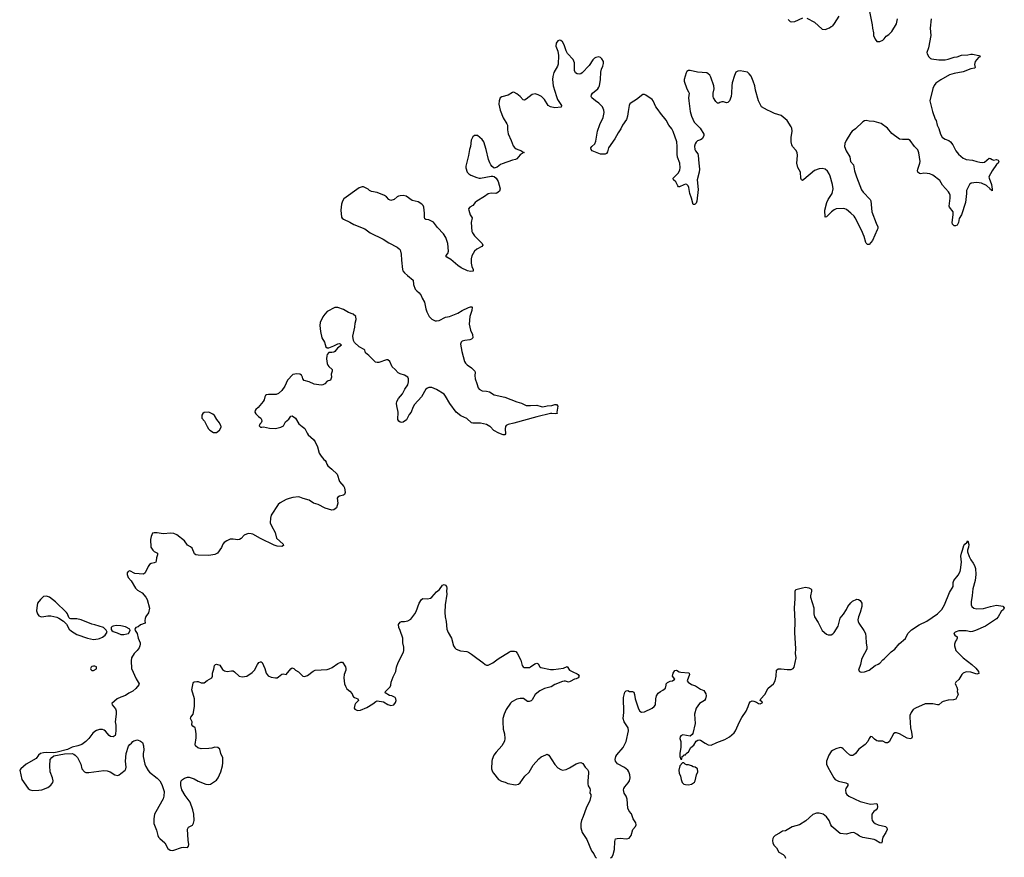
# Model space of a CAD drawing. Header units: inches. Extents: x 2057758 to 2159670, y 827298 to 1016821.
# Tile 59 of 90: x 2093978 to 2106951, y 934323 to 945360. Entities that reach past the tile are written whole.
import ezdxf

# ---------------------------------------------------------------- set-up
doc = ezdxf.new("R2010")
doc.units = ezdxf.units.IN
doc.header["$MEASUREMENT"] = 0
for name, color, linetype in [('C0993', 7, 'Continuous'), ('C0994', 7, 'Continuous'), ('C1903', 7, 'Continuous'), ('C1904', 7, 'Continuous')]:
    doc.layers.add(name, color=color, linetype=linetype)

msp = doc.modelspace()

# ---------------------------------------------------------------- linework, layer by layer
at = {"layer": 'C0993', "color": 6, "elevation": 500}
for points in [[(2097700, 940000), (2097734, 939974), (2097766, 939910), (2097781, 939890), (2097847, 939830), (2097870, 939796), (2097902, 939730), (2097925, 939650), (2097950, 939610), (2097985, 939565), (2098003, 939550), (2098015, 939530), (2098023, 939503), (2098040, 939480), (2098090, 939439), (2098161, 939370), (2098193, 939273), (2098250, 939211), (2098258, 939190), (2098267, 939130), (2098258, 939102), (2098245, 939095), (2098190, 939083), (2098171, 939070), (2098163, 939057), (2098168, 938990), (2098151, 938930), (2098119, 938901), (2098090, 938896), (2098002, 938922), (2097910, 938970), (2097850, 938990), (2097790, 939030), (2097711, 939051), (2097670, 939070), (2097650, 939073), (2097577, 939063), (2097529, 939051), (2097490, 939036), (2097410, 938993), (2097385, 938970), (2097293, 938830), (2097283, 938790), (2097280, 938730), (2097295, 938690), (2097345, 938605), (2097363, 938530), (2097448, 938450), (2097454, 938430), (2097430, 938420), (2097370, 938424), (2097330, 938437), (2097150, 938522), (2097050, 938580), (2097030, 938586), (2096990, 938588), (2096934, 938566), (2096898, 938522), (2096876, 938510), (2096850, 938506), (2096790, 938514), (2096750, 938514), (2096707, 938493), (2096674, 938470), (2096656, 938450), (2096635, 938405), (2096583, 938330), (2096550, 938311), (2096470, 938299), (2096330, 938303), (2096300, 938310), (2096283, 938323), (2096250, 938395), (2096230, 938414), (2096190, 938435), (2096150, 938495), (2096050, 938573), (2096010, 938588), (2095970, 938594), (2095870, 938585), (2095790, 938600), (2095750, 938598), (2095730, 938593), (2095710, 938550), (2095702, 938510), (2095706, 938410), (2095731, 938370), (2095750, 938353), (2095793, 938330), (2095795, 938310), (2095782, 938270), (2095778, 938230), (2095770, 938214), (2095750, 938204), (2095710, 938196), (2095690, 938181), (2095670, 938154), (2095630, 938070), (2095610, 938052), (2095497, 938063), (2095430, 938097), (2095406, 938090), (2095394, 938070), (2095396, 938050), (2095408, 938010), (2095446, 937966), (2095502, 937870), (2095530, 937841), (2095590, 937810), (2095642, 937750), (2095658, 937718), (2095687, 937607), (2095674, 937546), (2095642, 937498), (2095630, 937470), (2095625, 937445), (2095631, 937410), (2095570, 937385), (2095538, 937362), (2095508, 937352), (2095495, 937330), (2095501, 937310), (2095524, 937270), (2095538, 937210), (2095566, 937150), (2095566, 937130), (2095563, 937110), (2095550, 937084), (2095527, 937050), (2095487, 937010), (2095453, 936950), (2095447, 936910), (2095451, 936811), (2095514, 936674), (2095551, 936610), (2095546, 936594), (2095510, 936549), (2095467, 936513), (2095414, 936486), (2095370, 936454), (2095310, 936434), (2095262, 936410), (2095191, 936350), (2095196, 936330), (2095241, 936281), (2095251, 936251), (2095251, 936210), (2095237, 936110), (2095244, 936064), (2095244, 935996), (2095241, 935950), (2095234, 935930), (2095210, 935912), (2095176, 935916), (2095157, 935930), (2095110, 935985), (2095090, 935999), (2095070, 936007), (2095030, 936005), (2094990, 935992), (2094970, 935982), (2094941, 935959), (2094890, 935890), (2094851, 935850), (2094795, 935810), (2094745, 935790), (2094670, 935775), (2094610, 935744), (2094473, 935707), (2094430, 935698), (2094330, 935703), (2094290, 935700), (2094251, 935690), (2094227, 935670), (2094196, 935624), (2094065, 935550), (2093991, 935490), (2093978, 935470), (2094006, 935350), (2094090, 935228), (2094115, 935210), (2094150, 935202), (2094230, 935206), (2094270, 935214), (2094350, 935244), (2094390, 935275), (2094413, 935310), (2094417, 935330), (2094411, 935370), (2094380, 935450), (2094376, 935530), (2094380, 935610), (2094401, 935639), (2094430, 935659), (2094570, 935687), (2094669, 935689), (2094690, 935683), (2094711, 935670), (2094739, 935639), (2094776, 935570), (2094785, 935550), (2094796, 935490), (2094830, 935451), (2094850, 935442), (2094890, 935439), (2095085, 935465), (2095130, 935463), (2095170, 935448), (2095230, 935408), (2095270, 935400), (2095290, 935408), (2095310, 935427), (2095369, 935470), (2095377, 935490), (2095382, 935510), (2095371, 935590), (2095380, 935690), (2095410, 935786), (2095430, 935811), (2095450, 935825), (2095469, 935850), (2095482, 935858), (2095530, 935870), (2095570, 935855), (2095594, 935834), (2095610, 935790), (2095614, 935734), (2095605, 935690), (2095605, 935650), (2095629, 935550), (2095641, 935521), (2095669, 935469), (2095690, 935443), (2095790, 935367), (2095825, 935330), (2095850, 935283), (2095883, 935190), (2095878, 935130), (2095867, 935093), (2095770, 934924), (2095756, 934890), (2095745, 934830), (2095747, 934770), (2095782, 934682), (2095798, 934610), (2095808, 934590), (2095825, 934570), (2095892, 934512), (2095930, 934440), (2095959, 934419), (2095986, 934414), (2096010, 934416), (2096110, 934454), (2096136, 934456), (2096190, 934451), (2096204, 934470), (2096206, 934490), (2096196, 934550), (2096188, 934692), (2096202, 934718), (2096253, 934747), (2096268, 934772), (2096276, 934810), (2096274, 934890), (2096260, 934950), (2096224, 935050), (2096158, 935138), (2096116, 935210), (2096100, 935270), (2096100, 935310), (2096107, 935330), (2096124, 935350), (2096150, 935364), (2096190, 935378), (2096210, 935377), (2096278, 935358), (2096330, 935328), (2096430, 935286), (2096470, 935284), (2096492, 935288), (2096570, 935340), (2096594, 935370), (2096630, 935451), (2096652, 935530), (2096656, 935570), (2096653, 935633), (2096629, 935690), (2096613, 935750), (2096590, 935769), (2096550, 935773), (2096510, 935761), (2096470, 935756), (2096370, 935753), (2096327, 935767), (2096296, 935790), (2096292, 935810), (2096303, 935897), (2096304, 935950), (2096296, 936010), (2096289, 936030), (2096259, 936050), (2096247, 936070), (2096252, 936110), (2096227, 936150), (2096234, 936170), (2096263, 936210), (2096283, 936310), (2096282, 936410), (2096247, 936530), (2096262, 936618), (2096268, 936630), (2096283, 936637), (2096310, 936641), (2096330, 936639), (2096370, 936623), (2096410, 936623), (2096447, 936653), (2096510, 936687), (2096518, 936710), (2096517, 936750), (2096538, 936802), (2096544, 936850), (2096556, 936864), (2096570, 936870), (2096617, 936857), (2096650, 936799), (2096678, 936778), (2096710, 936771), (2096770, 936780), (2096790, 936778), (2096810, 936768), (2096870, 936711), (2096910, 936703), (2096970, 936711), (2097041, 936759), (2097070, 936790), (2097110, 936865), (2097130, 936889), (2097150, 936899), (2097158, 936898), (2097171, 936891), (2097209, 936810), (2097226, 936750), (2097250, 936713), (2097290, 936696), (2097350, 936687), (2097370, 936690), (2097390, 936701), (2097430, 936735), (2097450, 936740), (2097490, 936734), (2097550, 936808), (2097570, 936818), (2097590, 936810), (2097610, 936790), (2097650, 936767), (2097707, 936710), (2097730, 936706), (2097770, 936720), (2097843, 936777), (2097869, 936790), (2098030, 936799), (2098055, 936805), (2098096, 936824), (2098170, 936878), (2098210, 936895), (2098230, 936895), (2098270, 936831), (2098274, 936810), (2098276, 936790), (2098255, 936730), (2098249, 936690), (2098259, 936610), (2098270, 936576), (2098290, 936544), (2098330, 936511), (2098358, 936478), (2098369, 936449), (2098378, 936438), (2098389, 936429), (2098432, 936412), (2098441, 936390), (2098404, 936350), (2098395, 936330), (2098385, 936290), (2098395, 936275), (2098430, 936256), (2098470, 936261), (2098550, 936299), (2098633, 936347), (2098670, 936375), (2098690, 936383), (2098771, 936371), (2098830, 936338), (2098870, 936325), (2098906, 936330), (2098930, 936362), (2098939, 936390), (2098936, 936410), (2098923, 936430), (2098882, 936450), (2098850, 936456), (2098793, 936490), (2098796, 936510), (2098860, 936570), (2098870, 936590), (2098873, 936630), (2098899, 936701), (2098934, 936770), (2098942, 936830), (2098963, 936890), (2099033, 937027), (2099039, 937050), (2099041, 937090), (2099028, 937150), (2099024, 937210), (2098992, 937310), (2098974, 937350), (2098970, 937391), (2098990, 937423), (2099010, 937431), (2099050, 937431), (2099090, 937438), (2099130, 937462), (2099183, 937530), (2099200, 937560), (2099243, 937670), (2099270, 937721), (2099290, 937733), (2099350, 937730), (2099390, 937739), (2099410, 937753), (2099470, 937823), (2099508, 937852), (2099550, 937908), (2099570, 937919), (2099590, 937911), (2099601, 937890), (2099604, 937870), (2099602, 937830), (2099605, 937790), (2099584, 937650), (2099578, 937550), (2099585, 937490), (2099599, 937430), (2099608, 937328), (2099625, 937285), (2099669, 937209), (2099695, 937110), (2099710, 937084), (2099730, 937066), (2099785, 937045), (2099870, 937033), (2099890, 937026), (2099930, 937001), (2100000, 936949)], [(2096449, 940000), (2096464, 939970), (2096483, 939950), (2096530, 939921), (2096570, 939919), (2096609, 939950), (2096633, 939990), (2096631, 940000)], [(2097142, 940000), (2097150, 939992), (2097170, 939991), (2097190, 939997), (2097270, 939979), (2097350, 939975), (2097418, 939990), (2097436, 940000)]]:
    msp.add_lwpolyline(points, dxfattribs=at)
for points in [[(2094330, 937763), (2094290, 937759), (2094250, 937719), (2094214, 937670), (2094202, 937610), (2094201, 937570), (2094211, 937530), (2094230, 937503), (2094250, 937494), (2094270, 937493), (2094350, 937503), (2094390, 937503), (2094467, 937487), (2094495, 937475), (2094556, 937436), (2094593, 937393), (2094631, 937330), (2094661, 937301), (2094730, 937258), (2094870, 937212), (2094950, 937193), (2095010, 937201), (2095030, 937207), (2095070, 937225), (2095104, 937250), (2095129, 937290), (2095117, 937317), (2095082, 937350), (2094970, 937388), (2094930, 937395), (2094790, 937450), (2094730, 937464), (2094650, 937465), (2094638, 937470), (2094625, 937485), (2094609, 937530), (2094593, 937550), (2094448, 937688), (2094370, 937753)], [(2095250, 937377), (2095210, 937369), (2095197, 937363), (2095185, 937350), (2095184, 937324), (2095192, 937310), (2095210, 937298), (2095262, 937282), (2095310, 937261), (2095350, 937258), (2095390, 937266), (2095410, 937271), (2095434, 937310), (2095429, 937330), (2095370, 937359), (2095310, 937373)], [(2094970, 936841), (2094950, 936841), (2094930, 936839), (2094918, 936830), (2094911, 936810), (2094917, 936797), (2094930, 936785), (2094950, 936783), (2094990, 936805), (2094990, 936833)]]:
    msp.add_lwpolyline(points, close=True, dxfattribs=at)
at = {"layer": 'C0994', "color": 6, "elevation": 500}
for points in [[(2100000, 943834), (2099970, 943835), (2099950, 943818), (2099928, 943772), (2099917, 943690), (2099904, 943650), (2099890, 943570), (2099855, 943430), (2099855, 943410), (2099875, 943350), (2099895, 943330), (2099924, 943310), (2100000, 943283)], [(2100000, 942336), (2099969, 942311), (2099936, 942250), (2099927, 942210), (2099927, 942150), (2099936, 942110), (2099954, 942070), (2099954, 942046), (2099918, 942042), (2099877, 942050), (2099794, 942090), (2099750, 942120), (2099659, 942199), (2099604, 942230), (2099594, 942250), (2099619, 942281), (2099626, 942310), (2099619, 942410), (2099592, 942492), (2099560, 942540), (2099481, 942621), (2099430, 942693), (2099370, 942721), (2099329, 942729), (2099318, 942738), (2099312, 942752), (2099313, 942810), (2099303, 942890), (2099292, 942912), (2099276, 942930), (2099230, 942960), (2099150, 942978), (2099070, 943033), (2099030, 943045), (2098990, 943041), (2098970, 943034), (2098950, 943024), (2098910, 942990), (2098870, 942976), (2098843, 942990), (2098810, 943026), (2098785, 943045), (2098690, 943082), (2098615, 943095), (2098589, 943110), (2098570, 943129), (2098510, 943159), (2098490, 943159), (2098450, 943144), (2098250, 943001), (2098230, 942969), (2098218, 942930), (2098209, 942850), (2098220, 942760), (2098226, 942746), (2098244, 942730), (2098330, 942692), (2098380, 942660), (2098524, 942604), (2098597, 942550), (2098769, 942469), (2098842, 942422), (2098950, 942364), (2098980, 942340), (2098989, 942329), (2099004, 942270), (2099007, 942193), (2099022, 942070), (2099028, 942050), (2099046, 942026), (2099088, 941988), (2099162, 941930), (2099167, 941870), (2099190, 941811), (2099210, 941787), (2099242, 941762), (2099268, 941728), (2099282, 941690), (2099310, 941638), (2099328, 941550), (2099343, 941510), (2099375, 941450), (2099410, 941412), (2099450, 941392), (2099470, 941390), (2099504, 941396), (2099590, 941439), (2099642, 941450), (2099750, 941493), (2099809, 941530), (2099890, 941568), (2099917, 941577), (2099937, 941577), (2099941, 941570), (2099935, 941530), (2099908, 941450), (2099902, 941350), (2099919, 941270), (2099944, 941210), (2099947, 941170), (2099930, 941150), (2099910, 941141), (2099845, 941135), (2099810, 941124), (2099794, 941110), (2099785, 941085), (2099802, 940990), (2099838, 940858), (2099853, 940833), (2099872, 940812), (2099932, 940772), (2099973, 940730), (2099978, 940710), (2099974, 940670), (2099977, 940630), (2100000, 940565)], [(2100000, 942970), (2099977, 942950), (2099949, 942911), (2099910, 942890), (2099892, 942870), (2099894, 942850), (2099912, 942790), (2099940, 942750), (2099925, 942690), (2099935, 942570), (2099943, 942550), (2099970, 942510), (2100000, 942481)], [(2100000, 940042), (2099950, 940042), (2099930, 940049), (2099870, 940107), (2099790, 940142), (2099730, 940189), (2099645, 940305), (2099590, 940401), (2099570, 940424), (2099470, 940488), (2099410, 940512), (2099370, 940513), (2099350, 940506), (2099330, 940490), (2099272, 940390), (2099180, 940290), (2099156, 940250), (2099135, 940190), (2099110, 940156), (2099074, 940086), (2099030, 940059), (2099010, 940053), (2098990, 940059), (2098972, 940072), (2098961, 940090), (2098966, 940190), (2098947, 940270), (2098943, 940303), (2098946, 940330), (2098968, 940370), (2099022, 940430), (2099053, 940490), (2099092, 940550), (2099102, 940590), (2099099, 940630), (2099091, 940651), (2099050, 940678), (2098992, 940692), (2098965, 940705), (2098926, 940750), (2098885, 940785), (2098855, 940855), (2098830, 940879), (2098810, 940879), (2098710, 940844), (2098690, 940841), (2098668, 940848), (2098577, 940937), (2098533, 940970), (2098524, 941004), (2098516, 941016), (2098450, 941050), (2098388, 941108), (2098375, 941135), (2098367, 941190), (2098392, 941310), (2098397, 941363), (2098412, 941410), (2098409, 941450), (2098370, 941479), (2098310, 941501), (2098243, 941543), (2098170, 941569), (2098130, 941567), (2098030, 941515), (2097998, 941482), (2097973, 941447), (2097939, 941370), (2097932, 941330), (2097943, 941250), (2097961, 941170), (2097994, 941110), (2098011, 941051), (2098030, 941037), (2098050, 941037), (2098117, 941063), (2098168, 941090), (2098190, 941094), (2098202, 941090), (2098218, 941070), (2098166, 941034), (2098131, 940990), (2098119, 940981), (2098090, 940973), (2098050, 940973), (2098030, 940950), (2098024, 940930), (2098021, 940890), (2098029, 940829), (2098036, 940810), (2098049, 940789), (2098093, 940750), (2098095, 940730), (2098082, 940690), (2098085, 940650), (2098071, 940610), (2098030, 940599), (2097999, 940561), (2097973, 940547), (2097950, 940545), (2097857, 940557), (2097790, 940587), (2097727, 940607), (2097710, 940628), (2097705, 940650), (2097690, 940675), (2097669, 940689), (2097628, 940692), (2097575, 940685), (2097507, 940610), (2097471, 940530), (2097430, 940473), (2097390, 940433), (2097357, 940423), (2097257, 940423), (2097230, 940418), (2097215, 940410), (2097206, 940390), (2097198, 940350), (2097188, 940330), (2097119, 940250), (2097090, 940225), (2097079, 940210), (2097077, 940190), (2097088, 940168), (2097125, 940130), (2097156, 940110), (2097166, 940090), (2097167, 940070), (2097161, 940050), (2097142, 940030), (2097132, 940010), (2097142, 940000)], [(2096631, 940000), (2096629, 940010), (2096610, 940049), (2096577, 940090), (2096545, 940145), (2096524, 940164), (2096470, 940189), (2096410, 940185), (2096391, 940170), (2096379, 940150), (2096376, 940110), (2096414, 940070), (2096449, 940000)], [(2097436, 940000), (2097454, 940010), (2097480, 940060), (2097523, 940097), (2097550, 940138), (2097570, 940141), (2097610, 940110), (2097654, 940034), (2097700, 940000)]]:
    msp.add_lwpolyline(points, dxfattribs=at)
at = {"layer": 'C1903', "color": 6, "elevation": 500}
for points in [[(2100379, 940000), (2100375, 939970), (2100379, 939901), (2100371, 939889), (2100346, 939890), (2100290, 939910), (2100226, 939946), (2100178, 939998), (2100174, 940000)], [(2101764, 934316), (2101784, 934330), (2101798, 934362), (2101813, 934427), (2101820, 934530), (2101830, 934566), (2101850, 934573), (2101890, 934575), (2101974, 934566), (2102010, 934577), (2102036, 934610), (2102057, 934690), (2102090, 934727), (2102100, 934750), (2102098, 934778), (2102059, 934830), (2102038, 934898), (2102010, 934933), (2101990, 934970), (2101983, 935090), (2101970, 935127), (2101944, 935170), (2101933, 935210), (2101938, 935230), (2101951, 935250), (2101997, 935303), (2102014, 935330), (2102023, 935370), (2102017, 935410), (2102002, 935450), (2101990, 935470), (2101946, 935506), (2101855, 935555), (2101830, 935589), (2101825, 935610), (2101834, 935650), (2101846, 935674), (2101930, 935770), (2101970, 935850), (2102001, 935990), (2101996, 936030), (2101942, 936110), (2101930, 936150), (2101936, 936230), (2101932, 936430), (2101950, 936498), (2101970, 936518), (2101990, 936522), (2102014, 936510), (2102050, 936506), (2102070, 936498), (2102079, 936470), (2102088, 936410), (2102130, 936278), (2102148, 936248), (2102170, 936236), (2102210, 936241), (2102310, 936287), (2102337, 936310), (2102354, 936334), (2102361, 936410), (2102370, 936450), (2102392, 936488), (2102419, 936510), (2102453, 936527), (2102485, 936550), (2102497, 936590), (2102494, 936610), (2102512, 936628), (2102550, 936645), (2102578, 936650), (2102608, 936670), (2102581, 936710), (2102589, 936750), (2102610, 936785), (2102630, 936791), (2102668, 936768), (2102690, 936762), (2102790, 936756), (2102798, 936750), (2102801, 936730), (2102771, 936650), (2102787, 936630), (2102830, 936599), (2102883, 936583), (2102950, 936538), (2102990, 936522), (2103018, 936478), (2103021, 936450), (2103016, 936410), (2102999, 936390), (2102935, 936350), (2102890, 936290), (2102871, 936209), (2102876, 936084), (2102847, 935953), (2102839, 935941), (2102810, 935919), (2102716, 935936), (2102690, 935925), (2102679, 935910), (2102676, 935890), (2102688, 935848), (2102688, 935772), (2102674, 935694), (2102674, 935650), (2102690, 935614), (2102702, 935618), (2102707, 935653), (2102722, 935658), (2102728, 935672), (2102750, 935674), (2102758, 935690), (2102789, 935711), (2102821, 935770), (2102859, 935801), (2102890, 935852), (2102914, 935866), (2102929, 935871), (2102950, 935867), (2103010, 935826), (2103047, 935807), (2103090, 935801), (2103162, 935838), (2103270, 935876), (2103331, 935909), (2103390, 935961), (2103410, 935991), (2103460, 936110), (2103493, 936167), (2103551, 936249), (2103578, 936310), (2103590, 936350), (2103603, 936370), (2103630, 936383), (2103650, 936382), (2103688, 936368), (2103714, 936350), (2103733, 936347), (2103762, 936358), (2103766, 936370), (2103750, 936375), (2103735, 936390), (2103744, 936410), (2103795, 936470), (2103839, 936550), (2103909, 936610), (2103933, 936650), (2103946, 936710), (2103950, 936791), (2103973, 936807), (2104010, 936808), (2104090, 936798), (2104141, 936799), (2104167, 936810), (2104183, 936830), (2104209, 936950), (2104200, 937010), (2104204, 937070), (2104193, 937287), (2104196, 937430), (2104187, 937610), (2104196, 937730), (2104197, 937830), (2104205, 937850), (2104290, 937876), (2104330, 937882), (2104376, 937876), (2104402, 937862), (2104409, 937850), (2104410, 937830), (2104398, 937770), (2104398, 937750), (2104440, 937610), (2104443, 937570), (2104440, 937530), (2104448, 937490), (2104497, 937417), (2104552, 937312), (2104610, 937263), (2104630, 937255), (2104670, 937255), (2104690, 937267), (2104710, 937287), (2104763, 937370), (2104790, 937475), (2104834, 937526), (2104872, 937588), (2104891, 937630), (2104930, 937677), (2104950, 937696), (2105010, 937724), (2105030, 937721), (2105050, 937705), (2105072, 937672), (2105074, 937630), (2105054, 937550), (2105028, 937490), (2105021, 937450), (2105024, 937430), (2105034, 937410), (2105101, 937310), (2105120, 937270), (2105128, 937228), (2105129, 937150), (2105141, 937090), (2105140, 937070), (2105133, 937047), (2105085, 936970), (2105071, 936931), (2105055, 936865), (2105031, 936790), (2105042, 936770), (2105050, 936766), (2105070, 936761), (2105107, 936767), (2105170, 936791), (2105250, 936850), (2105290, 936866), (2105310, 936879), (2105350, 936924), (2105370, 936939), (2105461, 937030), (2105510, 937067), (2105565, 937135), (2105650, 937207), (2105682, 937270), (2105730, 937322), (2105830, 937386), (2105930, 937434), (2106070, 937532), (2106128, 937590), (2106162, 937650), (2106227, 937813), (2106276, 937890), (2106278, 937942), (2106285, 937970), (2106341, 938039), (2106368, 938090), (2106375, 938110), (2106385, 938210), (2106377, 938290), (2106385, 938330), (2106401, 938370), (2106417, 938430), (2106430, 938451), (2106458, 938470), (2106470, 938494), (2106483, 938443), (2106481, 938410), (2106467, 938370), (2106468, 938350), (2106486, 938286), (2106510, 938241), (2106541, 938201), (2106558, 938170), (2106570, 938130), (2106576, 938050), (2106569, 937970), (2106538, 937862), (2106529, 937771), (2106514, 937690), (2106516, 937650), (2106524, 937630), (2106550, 937604), (2106590, 937595), (2106677, 937603), (2106770, 937630), (2106850, 937645), (2106930, 937633), (2106951, 937610), (2106942, 937590), (2106910, 937562), (2106871, 937490), (2106850, 937464), (2106703, 937370), (2106570, 937311), (2106530, 937299), (2106510, 937296), (2106450, 937307), (2106350, 937308), (2106304, 937290), (2106288, 937270), (2106301, 937250), (2106331, 937230), (2106331, 937211), (2106323, 937190), (2106308, 937170), (2106293, 937130), (2106293, 937110), (2106313, 937050), (2106408, 936950), (2106524, 936864), (2106575, 936815), (2106611, 936770), (2106614, 936746), (2106590, 936736), (2106510, 936763), (2106450, 936765), (2106411, 936749), (2106391, 936730), (2106354, 936666), (2106312, 936630), (2106305, 936615), (2106311, 936590), (2106326, 936566), (2106335, 936535), (2106331, 936510), (2106345, 936470), (2106313, 936407), (2106283, 936397), (2106210, 936393), (2106146, 936374), (2106130, 936367), (2106090, 936333), (2106070, 936332), (2106010, 936347), (2105910, 936344), (2105779, 936290), (2105748, 936270), (2105723, 936230), (2105708, 936192), (2105706, 936170), (2105714, 936030), (2105728, 935970), (2105735, 935910), (2105730, 935889), (2105710, 935884), (2105670, 935892), (2105570, 935950), (2105530, 935962), (2105510, 935963), (2105490, 935949), (2105434, 935846), (2105410, 935830), (2105390, 935830), (2105350, 935853), (2105290, 935853), (2105270, 935857), (2105239, 935879), (2105210, 935909), (2105190, 935914), (2105170, 935889), (2105151, 935850), (2105118, 935810), (2105034, 935746), (2104990, 935692), (2104966, 935670), (2104950, 935664), (2104930, 935666), (2104910, 935674), (2104870, 935707), (2104830, 935754), (2104810, 935767), (2104790, 935772), (2104730, 935752), (2104688, 935730), (2104670, 935716), (2104640, 935670), (2104608, 935590), (2104610, 935550), (2104626, 935510), (2104706, 935370), (2104722, 935350), (2104765, 935325), (2104865, 935305), (2104888, 935290), (2104889, 935270), (2104864, 935230), (2104858, 935210), (2104863, 935170), (2104875, 935150), (2104904, 935130), (2105050, 935060), (2105190, 935025), (2105270, 935031), (2105278, 935018), (2105282, 934990), (2105274, 934966), (2105261, 934950), (2105232, 934928), (2105204, 934890), (2105204, 934836), (2105210, 934810), (2105226, 934786), (2105250, 934767), (2105290, 934750), (2105385, 934730), (2105401, 934710), (2105406, 934690), (2105391, 934650), (2105351, 934590), (2105341, 934550), (2105341, 934530), (2105331, 934509), (2105310, 934514), (2105254, 934550), (2105237, 934557), (2105085, 934585), (2105043, 934603), (2105008, 934630), (2104970, 934649), (2104930, 934646), (2104870, 934627), (2104790, 934635), (2104680, 934730), (2104666, 934750), (2104642, 934810), (2104610, 934856), (2104564, 934890), (2104510, 934906), (2104477, 934903), (2104430, 934885), (2104335, 934805), (2104251, 934750), (2104157, 934723), (2104070, 934674), (2104030, 934669), (2103990, 934639), (2103931, 934609), (2103911, 934590), (2103901, 934570), (2103895, 934545), (2103899, 934510), (2103919, 934479), (2103950, 934450), (2103982, 934390), (2104038, 934358), (2104059, 934339), (2104066, 934310)], [(2100000, 936949), (2100079, 936890), (2100110, 936862), (2100130, 936853), (2100150, 936855), (2100210, 936885), (2100282, 936938), (2100430, 937032), (2100450, 937041), (2100499, 937039), (2100514, 937034), (2100532, 937012), (2100579, 936919), (2100599, 936850), (2100613, 936833), (2100626, 936826), (2100670, 936822), (2100695, 936825), (2100710, 936831), (2100766, 936874), (2100790, 936881), (2100810, 936871), (2100833, 936833), (2100846, 936826), (2100970, 936797), (2101010, 936797), (2101144, 936816), (2101190, 936838), (2101221, 936790), (2101265, 936765), (2101322, 936742), (2101338, 936730), (2101350, 936712), (2101338, 936690), (2101310, 936673), (2101290, 936669), (2101230, 936638), (2101210, 936632), (2101170, 936642), (2101150, 936644), (2101130, 936640), (2101030, 936601), (2100979, 936570), (2100894, 936546), (2100830, 936516), (2100770, 936470), (2100730, 936399), (2100715, 936385), (2100690, 936374), (2100670, 936377), (2100614, 936414), (2100570, 936416), (2100530, 936407), (2100463, 936370), (2100445, 936355), (2100389, 936271), (2100360, 936210), (2100345, 936150), (2100342, 936110), (2100350, 936010), (2100365, 935950), (2100372, 935890), (2100366, 935854), (2100329, 935791), (2100254, 935710), (2100224, 935670), (2100201, 935610), (2100197, 935590), (2100196, 935490), (2100207, 935450), (2100219, 935430), (2100288, 935348), (2100328, 935328), (2100375, 935315), (2100410, 935297), (2100510, 935276), (2100550, 935286), (2100570, 935305), (2100633, 935390), (2100690, 935447), (2100742, 935538), (2100818, 935622), (2100850, 935648), (2100910, 935674), (2100930, 935680), (2100950, 935670), (2101030, 935547), (2101070, 935504), (2101110, 935478), (2101130, 935473), (2101179, 935481), (2101220, 935500), (2101310, 935556), (2101350, 935568), (2101371, 935571), (2101398, 935558), (2101430, 935511), (2101459, 935479), (2101472, 935452), (2101474, 935430), (2101464, 935330), (2101464, 935290), (2101470, 935265), (2101491, 935230), (2101496, 935210), (2101491, 935170), (2101501, 935150), (2101503, 935130), (2101490, 935070), (2101440, 934970), (2101401, 934859), (2101379, 934810), (2101371, 934770), (2101371, 934710), (2101387, 934650), (2101450, 934558), (2101511, 934410), (2101542, 934370), (2101560, 934330), (2101576, 934310)]]:
    msp.add_lwpolyline(points, dxfattribs=at)
msp.add_lwpolyline([(2102730, 935566), (2102710, 935566), (2102678, 935530), (2102664, 935470), (2102668, 935430), (2102685, 935390), (2102693, 935350), (2102708, 935308), (2102728, 935288), (2102750, 935281), (2102790, 935279), (2102830, 935285), (2102869, 935311), (2102879, 935330), (2102897, 935410), (2102912, 935450), (2102909, 935489), (2102878, 935510), (2102850, 935514), (2102830, 935529), (2102790, 935542), (2102763, 935543), (2102746, 935550)], close=True, dxfattribs=at)
at = {"layer": 'C1904', "color": 6, "elevation": 500}
for points in [[(2105988, 945372), (2105975, 945250), (2105982, 945150), (2105950, 944990), (2105931, 944930), (2105935, 944910), (2105956, 944870), (2105978, 944850), (2105990, 944844), (2106090, 944830), (2106170, 944832), (2106210, 944840), (2106290, 944866), (2106330, 944873), (2106388, 944892), (2106470, 944898), (2106510, 944907), (2106530, 944907), (2106614, 944890), (2106624, 944884), (2106631, 944870), (2106610, 944861), (2106567, 944810), (2106559, 944770), (2106565, 944730), (2106557, 944723), (2106508, 944712), (2106410, 944675), (2106290, 944651), (2106230, 944633), (2106113, 944567), (2106050, 944523), (2106026, 944494), (2106010, 944454), (2105968, 944290), (2106007, 944150), (2106042, 944050), (2106052, 944030), (2106067, 943970), (2106088, 943928), (2106110, 943850), (2106133, 943813), (2106150, 943800), (2106170, 943788), (2106221, 943770), (2106244, 943750), (2106272, 943710), (2106312, 943630), (2106348, 943588), (2106410, 943535), (2106430, 943525), (2106450, 943518), (2106532, 943510), (2106590, 943491), (2106630, 943483), (2106670, 943479), (2106690, 943484), (2106750, 943535), (2106770, 943531), (2106790, 943516), (2106810, 943511), (2106850, 943519), (2106871, 943510), (2106881, 943490), (2106871, 943470), (2106850, 943450), (2106793, 943367), (2106747, 943290), (2106750, 943270), (2106781, 943190), (2106791, 943129), (2106790, 943106), (2106778, 943118), (2106770, 943118), (2106765, 943130), (2106716, 943176), (2106650, 943204), (2106590, 943214), (2106550, 943212), (2106515, 943205), (2106491, 943190), (2106455, 943110), (2106455, 943070), (2106439, 942950), (2106386, 942790), (2106358, 942742), (2106347, 942690), (2106330, 942654), (2106310, 942642), (2106290, 942642), (2106270, 942668), (2106265, 942690), (2106279, 942790), (2106275, 942830), (2106230, 942890), (2106225, 942905), (2106237, 943010), (2106236, 943050), (2106230, 943070), (2106217, 943090), (2106138, 943178), (2106102, 943242), (2106010, 943313), (2105970, 943329), (2105935, 943335), (2105890, 943336), (2105850, 943330), (2105832, 943332), (2105813, 943350), (2105808, 943370), (2105812, 943392), (2105839, 943470), (2105841, 943490), (2105826, 943606), (2105810, 943646), (2105768, 943688), (2105710, 943768), (2105690, 943782), (2105610, 943780), (2105570, 943786), (2105470, 943862), (2105412, 943930), (2105330, 943992), (2105237, 944017), (2105170, 944023), (2105130, 944032), (2105110, 944027), (2105086, 944014), (2104990, 943924), (2104948, 943890), (2104930, 943870), (2104867, 943770), (2104850, 943730), (2104846, 943690), (2104867, 943630), (2104914, 943554), (2104926, 943490), (2104966, 943446), (2104978, 943370), (2105002, 943290), (2105070, 943119), (2105090, 943087), (2105183, 942990), (2105192, 942972), (2105207, 942830), (2105261, 942681), (2105284, 942630), (2105284, 942610), (2105277, 942590), (2105213, 942450), (2105170, 942398), (2105150, 942398), (2105130, 942414), (2105125, 942425), (2105103, 942503), (2105068, 942588), (2104986, 942750), (2104971, 942771), (2104930, 942810), (2104870, 942857), (2104850, 942870), (2104830, 942874), (2104734, 942866), (2104710, 942856), (2104672, 942828), (2104610, 942763), (2104590, 942758), (2104588, 942850), (2104612, 942950), (2104630, 942990), (2104682, 943070), (2104695, 943130), (2104689, 943190), (2104658, 943298), (2104645, 943330), (2104623, 943363), (2104590, 943390), (2104550, 943401), (2104510, 943397), (2104450, 943374), (2104310, 943256), (2104290, 943243), (2104279, 943250), (2104270, 943270), (2104266, 943350), (2104232, 943412), (2104217, 943470), (2104224, 943570), (2104221, 943610), (2104203, 943643), (2104160, 943690), (2104150, 943710), (2104141, 943750), (2104142, 943810), (2104157, 943890), (2104152, 943930), (2104143, 943950), (2104090, 944033), (2104010, 944098), (2103923, 944123), (2103872, 944152), (2103830, 944167), (2103750, 944213), (2103712, 944292), (2103672, 944430), (2103663, 944490), (2103644, 944550), (2103614, 944614), (2103590, 944649), (2103567, 944667), (2103470, 944687), (2103438, 944682), (2103413, 944667), (2103394, 944626), (2103366, 944530), (2103360, 944490), (2103358, 944390), (2103350, 944350), (2103330, 944293), (2103310, 944267), (2103290, 944264), (2103250, 944278), (2103230, 944280), (2103201, 944270), (2103190, 944259), (2103170, 944261), (2103150, 944281), (2103118, 944330), (2103114, 944350), (2103113, 944390), (2103126, 944450), (2103125, 944490), (2103084, 944604), (2103070, 944630), (2103050, 944648), (2103030, 944658), (2102910, 944668), (2102811, 944689), (2102791, 944689), (2102770, 944679), (2102759, 944661), (2102731, 944570), (2102731, 944550), (2102769, 944450), (2102792, 944410), (2102797, 944390), (2102792, 944330), (2102794, 944290), (2102813, 944150), (2102830, 944090), (2102865, 944010), (2102943, 943930), (2102990, 943850), (2102994, 943830), (2102970, 943790), (2102950, 943778), (2102910, 943765), (2102890, 943748), (2102876, 943724), (2102868, 943692), (2102873, 943650), (2102882, 943630), (2102911, 943591), (2102918, 943570), (2102924, 943470), (2102934, 943390), (2102929, 943350), (2102904, 943250), (2102917, 943123), (2102898, 942970), (2102890, 942941), (2102879, 942930), (2102870, 942923), (2102850, 942925), (2102830, 943010), (2102806, 943070), (2102793, 943150), (2102785, 943170), (2102770, 943187), (2102750, 943191), (2102730, 943186), (2102670, 943156), (2102660, 943160), (2102650, 943169), (2102623, 943223), (2102593, 943250), (2102586, 943270), (2102659, 943341), (2102678, 943382), (2102682, 943410), (2102677, 943470), (2102647, 943547), (2102639, 943590), (2102642, 943690), (2102636, 943750), (2102590, 943885), (2102570, 943921), (2102531, 943971), (2102497, 944037), (2102420, 944130), (2102392, 944172), (2102360, 944210), (2102326, 944290), (2102313, 944310), (2102230, 944365), (2102210, 944373), (2102187, 944373), (2102104, 944310), (2102034, 944266), (2102018, 944250), (2102009, 944231), (2101993, 944150), (2101988, 944090), (2101973, 944047), (2101920, 943970), (2101897, 943923), (2101863, 943870), (2101820, 943790), (2101738, 943670), (2101722, 943618), (2101710, 943599), (2101690, 943590), (2101630, 943589), (2101521, 943630), (2101506, 943650), (2101503, 943670), (2101516, 943690), (2101554, 943726), (2101570, 943759), (2101590, 943890), (2101622, 943978), (2101664, 944070), (2101677, 944137), (2101675, 944170), (2101659, 944210), (2101610, 944262), (2101564, 944290), (2101516, 944330), (2101508, 944350), (2101510, 944370), (2101526, 944394), (2101594, 944450), (2101610, 944470), (2101618, 944490), (2101632, 944570), (2101633, 944670), (2101642, 944710), (2101661, 944750), (2101670, 944785), (2101670, 944810), (2101650, 944845), (2101630, 944861), (2101610, 944869), (2101570, 944864), (2101550, 944852), (2101530, 944832), (2101482, 944758), (2101390, 944661), (2101370, 944647), (2101350, 944641), (2101325, 944645), (2101302, 944662), (2101286, 944690), (2101286, 944790), (2101270, 944836), (2101194, 944914), (2101177, 944950), (2101152, 945030), (2101129, 945070), (2101110, 945084), (2101090, 945089), (2101070, 945083), (2101047, 945053), (2101044, 945010), (2101067, 944947), (2101075, 944890), (2101073, 944773), (2101066, 944750), (2101014, 944666), (2101003, 944610), (2101000, 944570), (2101009, 944490), (2101049, 944350), (2101066, 944310), (2101117, 944230), (2101112, 944208), (2101030, 944200), (2100970, 944213), (2100943, 944230), (2100892, 944310), (2100851, 944350), (2100810, 944372), (2100770, 944382), (2100730, 944374), (2100650, 944312), (2100630, 944302), (2100610, 944303), (2100570, 944349), (2100530, 944385), (2100490, 944404), (2100470, 944401), (2100414, 944366), (2100330, 944344), (2100310, 944329), (2100294, 944290), (2100293, 944247), (2100307, 944170), (2100349, 944069), (2100398, 943990), (2100404, 943970), (2100404, 943910), (2100415, 943855), (2100454, 943770), (2100480, 943700), (2100496, 943676), (2100518, 943658), (2100591, 943630), (2100610, 943614), (2100631, 943610), (2100610, 943606), (2100570, 943580), (2100530, 943528), (2100510, 943519), (2100470, 943511), (2100337, 943463), (2100311, 943450), (2100270, 943419), (2100230, 943405), (2100204, 943424), (2100186, 943446), (2100173, 943473), (2100157, 943517), (2100124, 943650), (2100092, 943750), (2100070, 943781), (2100010, 943834), (2100000, 943834)], [(2104104, 945364), (2104130, 945336), (2104150, 945331), (2104190, 945335), (2104297, 945383)], [(2104350, 945382), (2104448, 945328), (2104550, 945235), (2104590, 945231), (2104649, 945251), (2104668, 945270), (2104690, 945281), (2104712, 945308), (2104775, 945405)], [(2105175, 945470), (2105211, 945291), (2105213, 945250), (2105226, 945186), (2105227, 945150), (2105250, 945102), (2105272, 945072), (2105310, 945075), (2105351, 945089), (2105370, 945107), (2105395, 945145), (2105430, 945167), (2105470, 945205), (2105530, 945306), (2105543, 945370)], [(2100000, 943283), (2100030, 943273), (2100050, 943271), (2100190, 943299), (2100210, 943300), (2100230, 943294), (2100254, 943274), (2100283, 943230), (2100310, 943130), (2100298, 943102), (2100265, 943075), (2100250, 943070), (2100190, 943076), (2100150, 943065), (2100102, 943030), (2100000, 942970), (2100000, 942970)], [(2100000, 942481), (2100073, 942410), (2100080, 942390), (2100068, 942370), (2100002, 942338), (2100000, 942336)], [(2100000, 940565), (2100019, 940510), (2100031, 940490), (2100070, 940470), (2100130, 940464), (2100170, 940455), (2100230, 940415), (2100370, 940386), (2100530, 940324), (2100590, 940308), (2100650, 940277), (2100710, 940275), (2100790, 940281), (2100850, 940262), (2100870, 940260), (2100930, 940274), (2100990, 940278), (2101030, 940290), (2101050, 940291), (2101067, 940267), (2101055, 940190), (2101058, 940170), (2101035, 940165), (2100991, 940171), (2100970, 940170), (2100790, 940128), (2100490, 940042), (2100413, 940027), (2100386, 940014), (2100379, 940001), (2100379, 940000)], [(2100174, 940000), (2100130, 940024), (2100050, 940042), (2100000, 940042)]]:
    msp.add_lwpolyline(points, dxfattribs=at)

doc.saveas('drawing.dxf')
